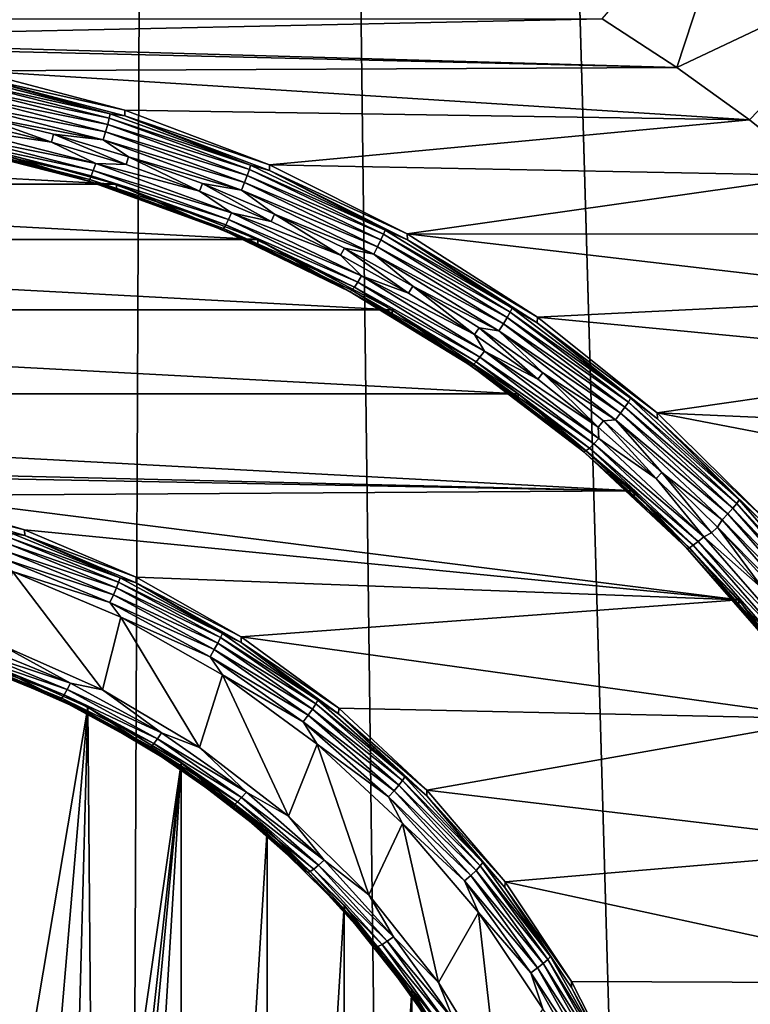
# Model space of a CAD drawing. Header units: metres. Extents: x -150 to 146, y -127 to 82.
# Tile 104 of 256: x 2.14 to 6.59, y -104.36 to -98.36. Entities that reach past the tile are written whole.
import ezdxf

# ---------------------------------------------------------------- set-up
doc = ezdxf.new("R2010")
doc.units = ezdxf.units.M
doc.layers.add('solid_ELLA_AP_WANNE_SW0001', color=7, linetype='CONTINUOUS')

msp = doc.modelspace()

# ---------------------------------------------------------------- linework, layer by layer
at = {"layer": 'solid_ELLA_AP_WANNE_SW0001'}
for points in [[(2.74772, -126.158119, 10.980029), (3.217331, -18.133785, 14.147997), (-3.202313, -18.13368, 14.148131)], [(2.74772, -126.158119, 10.980029), (-3.202313, -18.13368, 14.148131), (0.921139, -126.313347, 10.986632)], [(4.562092, -125.846916, 10.967078), (3.217331, -18.133785, 14.147997), (2.74772, -126.158119, 10.980029)], [(8.069506, -124.772972, 10.924814), (9.609135, -18.24229, 14.007813), (3.217331, -18.133785, 14.147997)], [(6.336342, -125.385605, 10.948417), (3.217331, -18.133785, 14.147997), (4.562092, -125.846916, 10.967078)], [(8.069506, -124.772972, 10.924814), (3.217331, -18.133785, 14.147997), (6.336342, -125.385605, 10.948417)], [(6.574573, -97.332764, -15.827378), (6.140277, -98.655022, -16.327051), (5.685083, -98.359291, -16.379194)], [(6.574573, -97.332764, -15.827378), (7.512507, -98.003624, -15.709088), (6.140277, -98.655022, -16.327051)], [(7.512507, -98.003624, -15.709088), (6.580732, -98.973495, -16.270895), (6.140277, -98.655022, -16.327051)], [(7.512507, -98.003624, -15.709088), (7.0031, -99.312325, -16.211149), (6.580732, -98.973495, -16.270895)], [(0, -98.48098, -16.357738), (-5.685075, -98.359283, -16.379196), (5.685083, -98.359291, -16.379194)], [(0, -98.48098, -16.357738), (5.685083, -98.359291, -16.379194), (6.140277, -98.655022, -16.327051)], [(0.947085, -98.530762, -16.348961), (0, -98.48098, -16.357738), (6.140277, -98.655022, -16.327051)], [(1.8723, -98.674904, -16.323544), (0.947085, -98.530762, -16.348961), (6.140277, -98.655022, -16.327051)], [(1.8723, -98.674904, -16.323544), (6.140277, -98.655022, -16.327051), (6.580732, -98.973495, -16.270895)], [(1.806288, -98.740387, -16.616673), (1.810315, -98.712708, -16.572527), (2.692228, -98.937576, -16.532875)], [(2.692228, -98.937576, -16.532875), (1.810315, -98.712708, -16.572527), (1.871205, -98.709396, -16.520548)], [(1.871205, -98.709396, -16.520548), (1.8723, -98.674904, -16.323544), (2.780224, -98.914993, -16.28121)], [(1.871205, -98.709396, -16.520548), (2.780224, -98.914993, -16.28121), (2.781153, -98.949509, -16.478209)], [(2.692228, -98.937576, -16.532875), (1.871205, -98.709396, -16.520548), (2.781153, -98.949509, -16.478209)], [(2.780224, -98.914993, -16.28121), (1.8723, -98.674904, -16.323544), (6.580732, -98.973495, -16.270895)], [(1.79988, -98.77829, -16.652079), (2.67671, -99.001869, -16.612656), (1.791529, -98.82383, -16.676327)], [(1.806288, -98.740387, -16.616673), (2.686239, -98.96476, -16.577108), (1.79988, -98.77829, -16.652079)], [(2.686239, -98.96476, -16.577108), (2.67671, -99.001869, -16.612656), (1.79988, -98.77829, -16.652079)], [(1.806288, -98.740387, -16.616673), (2.692228, -98.937576, -16.532875), (2.686239, -98.96476, -16.577108)], [(1.791529, -98.82383, -16.676327), (2.664291, -99.046371, -16.637087), (1.781806, -98.873886, -16.687763)], [(2.67671, -99.001869, -16.612656), (2.664291, -99.046371, -16.637087), (1.791529, -98.82383, -16.676327)], [(1.781806, -98.873886, -16.687763), (2.649831, -99.095222, -16.648737), (1.887426, -98.949059, -16.681374)], [(2.664291, -99.046371, -16.637087), (2.649831, -99.095222, -16.648737), (1.781806, -98.873886, -16.687763)], [(2.334277, -99.109268, -16.653126), (1.876761, -98.997169, -16.672892), (1.887426, -98.949059, -16.681374)], [(2.649831, -99.095222, -16.648737), (2.347551, -99.06179, -16.661495), (1.887426, -98.949059, -16.681374)], [(2.334277, -99.109268, -16.653126), (1.887426, -98.949059, -16.681374), (2.347551, -99.06179, -16.661495)], [(2.686239, -98.96476, -16.577108), (3.538626, -99.275658, -16.522289), (2.67671, -99.001869, -16.612656)], [(2.686239, -98.96476, -16.577108), (2.692228, -98.937576, -16.532875), (3.546515, -99.249168, -16.477934)], [(2.686239, -98.96476, -16.577108), (3.546515, -99.249168, -16.477934), (3.538626, -99.275658, -16.522289)], [(3.546515, -99.249168, -16.477934), (2.692228, -98.937576, -16.532875), (2.781153, -98.949509, -16.478209)], [(3.661897, -99.247932, -16.222506), (2.780224, -98.914993, -16.28121), (6.580732, -98.973495, -16.270895)], [(2.781153, -98.949509, -16.478209), (2.780224, -98.914993, -16.28121), (3.661897, -99.247932, -16.222506)], [(2.781153, -98.949509, -16.478209), (3.661897, -99.247932, -16.222506), (3.66063, -99.281982, -16.419586)], [(3.546515, -99.249168, -16.477934), (2.781153, -98.949509, -16.478209), (3.66063, -99.281982, -16.419586)], [(1.741223, -99.064888, -16.633717), (1.750942, -99.021782, -16.661631), (2.603931, -99.239281, -16.62328)], [(1.750942, -99.021782, -16.661631), (1.876761, -98.997169, -16.672892), (2.334277, -99.109268, -16.653126)], [(2.603931, -99.239281, -16.62328), (1.750942, -99.021782, -16.661631), (2.334277, -99.109268, -16.653126)], [(2.67671, -99.001869, -16.612656), (3.526073, -99.311661, -16.558031), (2.664291, -99.046371, -16.637087)], [(3.538626, -99.275658, -16.522289), (3.526073, -99.311661, -16.558031), (2.67671, -99.001869, -16.612656)], [(3.661897, -99.247932, -16.222506), (6.580732, -98.973495, -16.270895), (7.0031, -99.312325, -16.211149)], [(1.741223, -99.064888, -16.633717), (2.589478, -99.281174, -16.595577), (1.732879, -99.099342, -16.595318)], [(1.741223, -99.064888, -16.633717), (2.603931, -99.239281, -16.62328), (2.589478, -99.281174, -16.595577)], [(2.788574, -99.246613, -16.628906), (2.334277, -99.109268, -16.653126), (2.347551, -99.06179, -16.661495)], [(2.649831, -99.095222, -16.648737), (2.804443, -99.199928, -16.63714), (2.347551, -99.06179, -16.661495)], [(2.788574, -99.246613, -16.628906), (2.347551, -99.06179, -16.661495), (2.804443, -99.199928, -16.63714)], [(2.664291, -99.046371, -16.637087), (3.509713, -99.354721, -16.582716), (2.649831, -99.095222, -16.648737)], [(3.526073, -99.311661, -16.558031), (3.509713, -99.354721, -16.582716), (2.664291, -99.046371, -16.637087)], [(2.729478, -99.365242, -16.201818), (-2.729478, -99.365242, -16.201818), (-1.838537, -99.121124, -16.244864)], [(1.838537, -99.121124, -16.244864), (2.729478, -99.365242, -16.201818), (-1.838537, -99.121124, -16.244864)], [(1.72648, -99.122803, -16.549057), (2.567553, -99.337265, -16.511242), (1.722463, -99.133667, -16.498095)], [(1.722463, -99.133667, -16.498095), (2.561579, -99.347626, -16.460367), (1.837997, -99.155731, -16.441847)], [(2.567553, -99.337265, -16.511242), (2.561579, -99.347626, -16.460367), (1.722463, -99.133667, -16.498095)], [(1.732879, -99.099342, -16.595318), (2.577069, -99.314598, -16.557362), (1.72648, -99.122803, -16.549057)], [(2.577069, -99.314598, -16.557362), (2.567553, -99.337265, -16.511242), (1.72648, -99.122803, -16.549057)], [(2.589478, -99.281174, -16.595577), (2.577069, -99.314598, -16.557362), (1.732879, -99.099342, -16.595318)], [(1.838537, -99.121124, -16.244864), (1.837997, -99.155731, -16.441847), (2.287367, -99.265785, -16.422441)], [(1.838537, -99.121124, -16.244864), (2.287367, -99.265785, -16.422441), (2.730028, -99.399643, -16.39884)], [(1.838537, -99.121124, -16.244864), (2.730028, -99.399643, -16.39884), (2.729478, -99.365242, -16.201818)], [(2.603931, -99.239281, -16.62328), (2.334277, -99.109268, -16.653126), (2.788574, -99.246613, -16.628906)], [(2.649831, -99.095222, -16.648737), (3.490665, -99.401901, -16.59466), (2.804443, -99.199928, -16.63714)], [(3.509713, -99.354721, -16.582716), (3.490665, -99.401901, -16.59466), (2.649831, -99.095222, -16.648737)], [(2.561579, -99.347626, -16.460367), (2.287367, -99.265785, -16.422441), (1.837997, -99.155731, -16.441847)], [(3.235549, -99.40789, -16.60047), (2.788574, -99.246613, -16.628906), (2.804443, -99.199928, -16.63714)], [(3.490665, -99.401901, -16.59466), (3.253973, -99.362122, -16.60854), (2.804443, -99.199928, -16.63714)], [(3.235549, -99.40789, -16.60047), (2.804443, -99.199928, -16.63714), (3.253973, -99.362122, -16.60854)], [(2.561579, -99.347626, -16.460367), (2.730028, -99.399643, -16.39884), (2.287367, -99.265785, -16.422441)], [(2.589478, -99.281174, -16.595577), (2.603931, -99.239281, -16.62328), (3.4302, -99.540649, -16.570141)], [(2.603931, -99.239281, -16.62328), (2.788574, -99.246613, -16.628906), (3.235549, -99.40789, -16.60047)], [(3.4302, -99.540649, -16.570141), (2.603931, -99.239281, -16.62328), (3.235549, -99.40789, -16.60047)], [(3.538626, -99.275658, -16.522289), (3.546515, -99.249168, -16.477934), (4.36441, -99.644264, -16.408268)], [(4.36441, -99.644264, -16.408268), (3.546515, -99.249168, -16.477934), (3.66063, -99.281982, -16.419586)], [(3.66063, -99.281982, -16.419586), (3.661897, -99.247932, -16.222506), (4.498698, -99.668175, -16.148405)], [(4.498698, -99.668175, -16.148405), (3.661897, -99.247932, -16.222506), (7.0031, -99.312325, -16.211149)], [(2.577069, -99.314598, -16.557362), (3.394814, -99.612854, -16.504772), (2.567553, -99.337265, -16.511242)], [(2.589478, -99.281174, -16.595577), (3.41116, -99.580872, -16.542734), (2.577069, -99.314598, -16.557362)], [(3.41116, -99.580872, -16.542734), (3.394814, -99.612854, -16.504772), (2.577069, -99.314598, -16.557362)], [(2.589478, -99.281174, -16.595577), (3.4302, -99.540649, -16.570141), (3.41116, -99.580872, -16.542734)], [(3.526073, -99.311661, -16.558031), (4.339253, -99.704483, -16.488766), (3.509713, -99.354721, -16.582716)], [(3.538626, -99.275658, -16.522289), (4.354702, -99.669876, -16.452778), (3.526073, -99.311661, -16.558031)], [(4.354702, -99.669876, -16.452778), (4.339253, -99.704483, -16.488766), (3.526073, -99.311661, -16.558031)], [(3.538626, -99.275658, -16.522289), (4.36441, -99.644264, -16.408268), (4.354702, -99.669876, -16.452778)], [(3.66063, -99.281982, -16.419586), (4.498698, -99.668175, -16.148405), (4.5, -99.703163, -16.34532)], [(4.36441, -99.644264, -16.408268), (3.66063, -99.281982, -16.419586), (4.5, -99.703163, -16.34532)], [(4.498698, -99.668175, -16.148405), (7.0031, -99.312325, -16.211149), (7.405254, -99.670174, -16.148052)], [(3.590846, -99.702766, -16.142303), (-3.590846, -99.702766, -16.142303), (-2.729478, -99.365242, -16.201818)], [(2.729478, -99.365242, -16.201818), (3.590846, -99.702766, -16.142303), (-2.729478, -99.365242, -16.201818)], [(2.567553, -99.337265, -16.511242), (3.382278, -99.634422, -16.458845), (2.561579, -99.347626, -16.460367)], [(2.561579, -99.347626, -16.460367), (3.374409, -99.644096, -16.408092), (2.730028, -99.399643, -16.39884)], [(3.382278, -99.634422, -16.458845), (3.374409, -99.644096, -16.408092), (2.561579, -99.347626, -16.460367)], [(3.394814, -99.612854, -16.504772), (3.382278, -99.634422, -16.458845), (2.567553, -99.337265, -16.511242)], [(2.729478, -99.365242, -16.201818), (2.730028, -99.399643, -16.39884), (3.164681, -99.5569, -16.371111)], [(2.729478, -99.365242, -16.201818), (3.164681, -99.5569, -16.371111), (3.590052, -99.737099, -16.339336)], [(2.729478, -99.365242, -16.201818), (3.590052, -99.737099, -16.339336), (3.590846, -99.702766, -16.142303)], [(3.67104, -99.591751, -16.56805), (3.235549, -99.40789, -16.60047), (3.253973, -99.362122, -16.60854)], [(3.490665, -99.401901, -16.59466), (3.691954, -99.547028, -16.575937), (3.253973, -99.362122, -16.60854)], [(3.67104, -99.591751, -16.56805), (3.253973, -99.362122, -16.60854), (3.691954, -99.547028, -16.575937)], [(3.509713, -99.354721, -16.582716), (4.319121, -99.745728, -16.513771), (3.490665, -99.401901, -16.59466)], [(4.339253, -99.704483, -16.488766), (4.319121, -99.745728, -16.513771), (3.509713, -99.354721, -16.582716)], [(3.374409, -99.644096, -16.408092), (3.164681, -99.5569, -16.371111), (2.730028, -99.399643, -16.39884)], [(3.4302, -99.540649, -16.570141), (3.235549, -99.40789, -16.60047), (3.67104, -99.591751, -16.56805)], [(3.490665, -99.401901, -16.59466), (4.29568, -99.790779, -16.526091), (3.691954, -99.547028, -16.575937)], [(4.319121, -99.745728, -16.513771), (4.29568, -99.790779, -16.526091), (3.490665, -99.401901, -16.59466)], [(3.374409, -99.644096, -16.408092), (3.590052, -99.737099, -16.339336), (3.164681, -99.5569, -16.371111)], [(3.41116, -99.580872, -16.542734), (3.4302, -99.540649, -16.570141), (4.221271, -99.922791, -16.502758)], [(3.4302, -99.540649, -16.570141), (3.67104, -99.591751, -16.56805), (4.09363, -99.798035, -16.531675)], [(4.221271, -99.922791, -16.502758), (3.4302, -99.540649, -16.570141), (4.09363, -99.798035, -16.531675)], [(4.09363, -99.798035, -16.531675), (3.67104, -99.591751, -16.56805), (3.691954, -99.547028, -16.575937)], [(4.29568, -99.790779, -16.526091), (4.11696, -99.754486, -16.539356), (3.691954, -99.547028, -16.575937)], [(4.09363, -99.798035, -16.531675), (3.691954, -99.547028, -16.575937), (4.11696, -99.754486, -16.539356)], [(3.394814, -99.612854, -16.504772), (4.177724, -99.991058, -16.438084), (3.382278, -99.634422, -16.458845)], [(3.41116, -99.580872, -16.542734), (4.19784, -99.960892, -16.475725), (3.394814, -99.612854, -16.504772)], [(4.19784, -99.960892, -16.475725), (4.177724, -99.991058, -16.438084), (3.394814, -99.612854, -16.504772)], [(3.41116, -99.580872, -16.542734), (4.221271, -99.922791, -16.502758), (4.19784, -99.960892, -16.475725)], [(3.382278, -99.634422, -16.458845), (4.162297, -100.011223, -16.392405), (3.374409, -99.644096, -16.408092)], [(3.374409, -99.644096, -16.408092), (4.152613, -100.02002, -16.341806), (3.590052, -99.737099, -16.339336)], [(4.162297, -100.011223, -16.392405), (4.152613, -100.02002, -16.341806), (3.374409, -99.644096, -16.408092)], [(4.177724, -99.991058, -16.438084), (4.162297, -100.011223, -16.392405), (3.382278, -99.634422, -16.458845)], [(4.354702, -99.669876, -16.452778), (5.126092, -100.143387, -16.369286), (4.339253, -99.704483, -16.488766)], [(4.354702, -99.669876, -16.452778), (4.36441, -99.644264, -16.408268), (5.137521, -100.118828, -16.324589)], [(4.354702, -99.669876, -16.452778), (5.137521, -100.118828, -16.324589), (5.126092, -100.143387, -16.369286)], [(5.137521, -100.118828, -16.324589), (4.36441, -99.644264, -16.408268), (4.5, -99.703163, -16.34532)], [(4.498698, -99.668175, -16.148405), (7.405254, -99.670174, -16.148052), (7.790483, -100.049919, -16.081093)], [(5.291258, -100.174835, -16.059067), (4.498698, -99.668175, -16.148405), (7.790483, -100.049919, -16.081093)], [(4.5, -99.703163, -16.34532), (4.498698, -99.668175, -16.148405), (5.291258, -100.174835, -16.059067)], [(4.40716, -100.129478, -16.067062), (-4.40716, -100.129478, -16.067062), (-3.590846, -99.702766, -16.142303)], [(3.590846, -99.702766, -16.142303), (4.40716, -100.129478, -16.067062), (-3.590846, -99.702766, -16.142303)], [(3.590846, -99.702766, -16.142303), (3.590052, -99.737099, -16.339336), (4.004892, -99.939713, -16.30361)], [(4.152613, -100.02002, -16.341806), (4.004892, -99.939713, -16.30361), (3.590052, -99.737099, -16.339336)], [(3.590846, -99.702766, -16.142303), (4.004892, -99.939713, -16.30361), (4.407986, -100.164154, -16.264034)], [(3.590846, -99.702766, -16.142303), (4.407986, -100.164154, -16.264034), (4.40716, -100.129478, -16.067062)], [(4.319121, -99.745728, -16.513771), (5.084209, -100.215363, -16.430962), (4.29568, -99.790779, -16.526091)], [(4.339253, -99.704483, -16.488766), (5.107907, -100.176308, -16.405569), (4.319121, -99.745728, -16.513771)], [(5.107907, -100.176308, -16.405569), (5.084209, -100.215363, -16.430962), (4.319121, -99.745728, -16.513771)], [(5.126092, -100.143387, -16.369286), (5.107907, -100.176308, -16.405569), (4.339253, -99.704483, -16.488766)], [(4.5, -99.703163, -16.34532), (5.291258, -100.174835, -16.059067), (5.290067, -100.208443, -16.256226)], [(5.137521, -100.118828, -16.324589), (4.5, -99.703163, -16.34532), (5.290067, -100.208443, -16.256226)], [(4.507051, -100.028282, -16.491077), (4.09363, -99.798035, -16.531675), (4.11696, -99.754486, -16.539356)], [(4.221271, -99.922791, -16.502758), (4.09363, -99.798035, -16.531675), (4.507051, -100.028282, -16.491077)], [(4.29568, -99.790779, -16.526091), (4.532743, -99.986046, -16.498526), (4.11696, -99.754486, -16.539356)], [(4.507051, -100.028282, -16.491077), (4.11696, -99.754486, -16.539356), (4.532743, -99.986046, -16.498526)], [(4.29568, -99.790779, -16.526091), (5.056616, -100.257874, -16.443731), (4.532743, -99.986046, -16.498526)], [(5.084209, -100.215363, -16.430962), (5.056616, -100.257874, -16.443731), (4.29568, -99.790779, -16.526091)], [(4.19784, -99.960892, -16.475725), (4.221271, -99.922791, -16.502758), (4.969026, -100.38179, -16.421825)], [(4.221271, -99.922791, -16.502758), (4.507051, -100.028282, -16.491077), (4.90821, -100.28051, -16.446602)], [(4.969026, -100.38179, -16.421825), (4.221271, -99.922791, -16.502758), (4.90821, -100.28051, -16.446602)], [(4.152613, -100.02002, -16.341806), (4.407986, -100.164154, -16.264034), (4.004892, -99.939713, -16.30361)], [(4.19784, -99.960892, -16.475725), (4.941444, -100.417343, -16.395241), (4.177724, -99.991058, -16.438084)], [(4.19784, -99.960892, -16.475725), (4.969026, -100.38179, -16.421825), (4.941444, -100.417343, -16.395241)], [(4.90821, -100.28051, -16.446602), (4.507051, -100.028282, -16.491077), (4.532743, -99.986046, -16.498526)], [(5.056616, -100.257874, -16.443731), (4.936195, -100.239708, -16.453796), (4.532743, -99.986046, -16.498526)], [(4.90821, -100.28051, -16.446602), (4.532743, -99.986046, -16.498526), (4.936195, -100.239708, -16.453796)], [(4.162297, -100.011223, -16.392405), (4.899605, -100.463814, -16.312601), (4.152613, -100.02002, -16.341806)], [(4.152613, -100.02002, -16.341806), (4.888206, -100.47155, -16.262188), (4.407986, -100.164154, -16.264034)], [(4.899605, -100.463814, -16.312601), (4.888206, -100.47155, -16.262188), (4.152613, -100.02002, -16.341806)], [(4.177724, -99.991058, -16.438084), (4.917765, -100.44532, -16.357985), (4.162297, -100.011223, -16.392405)], [(4.917765, -100.44532, -16.357985), (4.899605, -100.463814, -16.312601), (4.162297, -100.011223, -16.392405)], [(4.941444, -100.417343, -16.395241), (4.917765, -100.44532, -16.357985), (4.177724, -99.991058, -16.438084)], [(5.291258, -100.174835, -16.059067), (7.790483, -100.049919, -16.081093), (8.15689, -100.449326, -16.010666)], [(5.175141, -100.641823, -15.976724), (-5.175141, -100.641823, -15.976724), (-4.40716, -100.129478, -16.067062)], [(4.40716, -100.129478, -16.067062), (5.175141, -100.641823, -15.976724), (-4.40716, -100.129478, -16.067062)], [(4.40716, -100.129478, -16.067062), (4.407986, -100.164154, -16.264034), (4.79815, -100.409752, -16.22073)], [(4.40716, -100.129478, -16.067062), (4.79815, -100.409752, -16.22073), (5.17424, -100.675789, -16.173819)], [(4.40716, -100.129478, -16.067062), (5.17424, -100.675789, -16.173819), (5.175141, -100.641823, -15.976724)], [(4.888206, -100.47155, -16.262188), (4.79815, -100.409752, -16.22073), (4.407986, -100.164154, -16.264034)], [(5.126092, -100.143387, -16.369286), (5.844882, -100.691315, -16.272671), (5.107907, -100.176308, -16.405569)], [(5.126092, -100.143387, -16.369286), (5.137521, -100.118828, -16.324589), (5.857913, -100.667984, -16.227758)], [(5.126092, -100.143387, -16.369286), (5.857913, -100.667984, -16.227758), (5.844882, -100.691315, -16.272671)], [(5.857913, -100.667984, -16.227758), (5.137521, -100.118828, -16.324589), (5.290067, -100.208443, -16.256226)], [(5.084209, -100.215363, -16.430962), (5.797126, -100.75882, -16.335136), (5.056616, -100.257874, -16.443731)], [(5.107907, -100.176308, -16.405569), (5.824148, -100.722298, -16.309298), (5.084209, -100.215363, -16.430962)], [(5.824148, -100.722298, -16.309298), (5.797126, -100.75882, -16.335136), (5.084209, -100.215363, -16.430962)], [(5.844882, -100.691315, -16.272671), (5.824148, -100.722298, -16.309298), (5.107907, -100.176308, -16.405569)], [(5.290067, -100.208443, -16.256226), (5.291258, -100.174835, -16.059067), (6.020804, -100.756775, -15.956454)], [(5.290067, -100.208443, -16.256226), (6.020804, -100.756775, -15.956454), (6.022175, -100.79229, -16.153278)], [(5.857913, -100.667984, -16.227758), (5.290067, -100.208443, -16.256226), (6.022175, -100.79229, -16.153278)], [(6.020804, -100.756775, -15.956454), (5.291258, -100.174835, -16.059067), (8.15689, -100.449326, -16.010666)], [(5.293584, -100.552544, -16.398636), (4.90821, -100.28051, -16.446602), (4.936195, -100.239708, -16.453796)], [(4.969026, -100.38179, -16.421825), (4.90821, -100.28051, -16.446602), (5.293584, -100.552544, -16.398636)], [(5.056616, -100.257874, -16.443731), (5.323774, -100.513298, -16.405558), (4.936195, -100.239708, -16.453796)], [(5.293584, -100.552544, -16.398636), (4.936195, -100.239708, -16.453796), (5.323774, -100.513298, -16.405558)], [(5.056616, -100.257874, -16.443731), (5.765664, -100.798378, -16.348425), (5.323774, -100.513298, -16.405558)], [(5.797126, -100.75882, -16.335136), (5.765664, -100.798378, -16.348425), (5.056616, -100.257874, -16.443731)], [(4.941444, -100.417343, -16.395241), (4.969026, -100.38179, -16.421825), (5.665792, -100.912933, -16.328169)], [(4.969026, -100.38179, -16.421825), (5.293584, -100.552544, -16.398636), (5.661125, -100.843323, -16.347364)], [(5.665792, -100.912933, -16.328169), (4.969026, -100.38179, -16.421825), (5.661125, -100.843323, -16.347364)], [(4.888206, -100.47155, -16.262188), (5.17424, -100.675789, -16.173819), (4.79815, -100.409752, -16.22073)], [(4.899605, -100.463814, -16.312601), (5.586637, -100.987534, -16.220255), (4.888206, -100.47155, -16.262188)], [(4.917765, -100.44532, -16.357985), (5.607343, -100.970985, -16.265297), (4.899605, -100.463814, -16.312601)], [(5.607343, -100.970985, -16.265297), (5.586637, -100.987534, -16.220255), (4.899605, -100.463814, -16.312601)], [(4.941444, -100.417343, -16.395241), (5.634343, -100.945541, -16.302107), (4.917765, -100.44532, -16.357985)], [(5.634343, -100.945541, -16.302107), (5.607343, -100.970985, -16.265297), (4.917765, -100.44532, -16.357985)], [(4.941444, -100.417343, -16.395241), (5.665792, -100.912933, -16.328169), (5.634343, -100.945541, -16.302107)], [(6.020804, -100.756775, -15.956454), (8.15689, -100.449326, -16.010666), (8.501662, -100.865326, -15.937314)], [(4.888206, -100.47155, -16.262188), (5.573638, -100.994057, -16.170057), (5.17424, -100.675789, -16.173819)], [(5.586637, -100.987534, -16.220255), (5.573638, -100.994057, -16.170057), (4.888206, -100.47155, -16.262188)], [(5.661125, -100.843323, -16.347364), (5.293584, -100.552544, -16.398636), (5.323774, -100.513298, -16.405558)], [(5.765664, -100.798378, -16.348425), (5.693418, -100.805733, -16.353992), (5.323774, -100.513298, -16.405558)], [(5.661125, -100.843323, -16.347364), (5.323774, -100.513298, -16.405558), (5.693418, -100.805733, -16.353992)], [(5.878854, -101.230988, -15.872837), (0, -101.090721, -15.897571), (-5.175141, -100.641823, -15.976724)], [(5.175141, -100.641823, -15.976724), (5.878854, -101.230988, -15.872837), (-5.175141, -100.641823, -15.976724)], [(5.175141, -100.641823, -15.976724), (5.17424, -100.675789, -16.173819), (5.535153, -100.961494, -16.123442)], [(5.175141, -100.641823, -15.976724), (5.535153, -100.961494, -16.123442), (5.87983, -101.266022, -16.069746)], [(5.175141, -100.641823, -15.976724), (5.87983, -101.266022, -16.069746), (5.878854, -101.230988, -15.872837)], [(5.573638, -100.994057, -16.170057), (5.535153, -100.961494, -16.123442), (5.17424, -100.675789, -16.173819)], [(5.844882, -100.691315, -16.272671), (6.503695, -101.308052, -16.163923), (5.824148, -100.722298, -16.309298)], [(5.844882, -100.691315, -16.272671), (5.857913, -100.667984, -16.227758), (6.518196, -101.286095, -16.118769)], [(5.844882, -100.691315, -16.272671), (6.518196, -101.286095, -16.118769), (6.503695, -101.308052, -16.163923)], [(6.518196, -101.286095, -16.118769), (5.857913, -100.667984, -16.227758), (6.022175, -100.79229, -16.153278)], [(5.797126, -100.75882, -16.335136), (6.450557, -101.370514, -16.227278), (5.765664, -100.798378, -16.348425)], [(5.824148, -100.722298, -16.309298), (6.480624, -101.336845, -16.200935), (5.797126, -100.75882, -16.335136)], [(6.480624, -101.336845, -16.200935), (6.450557, -101.370514, -16.227278), (5.797126, -100.75882, -16.335136)], [(6.503695, -101.308052, -16.163923), (6.480624, -101.336845, -16.200935), (5.824148, -100.722298, -16.309298)], [(6.020804, -100.756775, -15.956454), (8.501662, -100.865326, -15.937314), (8.822535, -101.295563, -15.861452)], [(6.6891, -101.414917, -15.840406), (6.020804, -100.756775, -15.956454), (8.822535, -101.295563, -15.861452)], [(6.022175, -100.79229, -16.153278), (6.020804, -100.756775, -15.956454), (6.6891, -101.414917, -15.840406)], [(6.014275, -101.155487, -16.29232), (5.661125, -100.843323, -16.347364), (5.693418, -100.805733, -16.353992)], [(5.765664, -100.798378, -16.348425), (6.048589, -101.119682, -16.298635), (5.693418, -100.805733, -16.353992)], [(6.014275, -101.155487, -16.29232), (5.693418, -100.805733, -16.353992), (6.048589, -101.119682, -16.298635)], [(5.765664, -100.798378, -16.348425), (6.415548, -101.406754, -16.241152), (6.048589, -101.119682, -16.298635)], [(6.450557, -101.370514, -16.227278), (6.415548, -101.406754, -16.241152), (5.765664, -100.798378, -16.348425)], [(6.022175, -100.79229, -16.153278), (6.6891, -101.414917, -15.840406), (6.688303, -101.448296, -16.037605)], [(6.518196, -101.286095, -16.118769), (6.022175, -100.79229, -16.153278), (6.688303, -101.448296, -16.037605)], [(5.665792, -100.912933, -16.328169), (5.661125, -100.843323, -16.347364), (6.014275, -101.155487, -16.29232)], [(5.634343, -100.945541, -16.302107), (5.665792, -100.912933, -16.328169), (6.304419, -101.510773, -16.222755)], [(6.304419, -101.510773, -16.222755), (5.665792, -100.912933, -16.328169), (6.014275, -101.155487, -16.29232)], [(5.573638, -100.994057, -16.170057), (5.87983, -101.266022, -16.069746), (5.535153, -100.961494, -16.123442)], [(5.586637, -100.987534, -16.220255), (6.216342, -101.577019, -16.116312), (5.573638, -100.994057, -16.170057)], [(5.573638, -100.994057, -16.170057), (6.201879, -101.582169, -16.066357), (5.87983, -101.266022, -16.069746)], [(6.216342, -101.577019, -16.116312), (6.201879, -101.582169, -16.066357), (5.573638, -100.994057, -16.170057)], [(5.607343, -100.970985, -16.265297), (6.239382, -101.562653, -16.160969), (5.586637, -100.987534, -16.220255)], [(6.239382, -101.562653, -16.160969), (6.216342, -101.577019, -16.116312), (5.586637, -100.987534, -16.220255)], [(5.634343, -100.945541, -16.302107), (6.269425, -101.540062, -16.197275), (5.607343, -100.970985, -16.265297)], [(6.269425, -101.540062, -16.197275), (6.239382, -101.562653, -16.160969), (5.607343, -100.970985, -16.265297)], [(5.634343, -100.945541, -16.302107), (6.304419, -101.510773, -16.222755), (6.269425, -101.540062, -16.197275)], [(0.74271, -101.134163, -15.88991), (0, -101.090721, -15.897571), (5.878854, -101.230988, -15.872837)], [(6.350914, -101.486801, -16.233902), (6.014275, -101.155487, -16.29232), (6.048589, -101.119682, -16.298635)], [(6.415548, -101.406754, -16.241152), (6.387157, -101.452888, -16.239882), (6.048589, -101.119682, -16.298635)], [(6.350914, -101.486801, -16.233902), (6.048589, -101.119682, -16.298635), (6.387157, -101.452888, -16.239882)], [(1.464946, -101.259415, -15.867826), (0.74271, -101.134163, -15.88991), (5.878854, -101.230988, -15.872837)], [(6.304419, -101.510773, -16.222755), (6.014275, -101.155487, -16.29232), (6.350914, -101.486801, -16.233902)], [(1.464946, -101.259415, -15.867826), (5.878854, -101.230988, -15.872837), (6.517297, -101.894302, -15.755877)], [(5.878854, -101.230988, -15.872837), (5.87983, -101.266022, -16.069746), (6.207262, -101.588478, -16.012888)], [(5.878854, -101.230988, -15.872837), (6.207262, -101.588478, -16.012888), (6.516486, -101.927917, -15.953035)], [(5.878854, -101.230988, -15.872837), (6.516486, -101.927917, -15.953035), (6.517297, -101.894302, -15.755877)], [(2.171272, -101.46817, -15.831016), (1.464411, -101.294014, -16.06481), (1.464946, -101.259415, -15.867826)], [(2.095021, -101.491699, -16.082514), (1.464411, -101.294014, -16.06481), (2.171828, -101.502586, -16.028032)], [(2.171272, -101.46817, -15.831016), (2.171828, -101.502586, -16.028032), (1.464411, -101.294014, -16.06481)], [(2.171272, -101.46817, -15.831016), (1.464946, -101.259415, -15.867826), (6.517297, -101.894302, -15.755877)], [(6.201879, -101.582169, -16.066357), (6.207262, -101.588478, -16.012888), (5.87983, -101.266022, -16.069746)], [(6.503695, -101.308052, -16.163923), (6.518196, -101.286095, -16.118769), (7.111593, -101.96682, -15.998739)], [(7.111593, -101.96682, -15.998739), (6.518196, -101.286095, -16.118769), (6.688303, -101.448296, -16.037605)], [(6.480624, -101.336845, -16.200935), (7.070601, -102.013649, -16.081598), (6.450557, -101.370514, -16.227278)], [(6.503695, -101.308052, -16.163923), (7.095772, -101.987259, -16.044161), (6.480624, -101.336845, -16.200935)], [(7.095772, -101.987259, -16.044161), (7.070601, -102.013649, -16.081598), (6.480624, -101.336845, -16.200935)], [(6.503695, -101.308052, -16.163923), (7.111593, -101.96682, -15.998739), (7.095772, -101.987259, -16.044161)], [(6.415548, -101.406754, -16.241152), (6.9996, -102.076752, -16.123013), (6.387157, -101.452888, -16.239882)], [(6.450557, -101.370514, -16.227278), (7.037796, -102.044174, -16.108494), (6.415548, -101.406754, -16.241152)], [(7.037796, -102.044174, -16.108494), (6.9996, -102.076752, -16.123013), (6.415548, -101.406754, -16.241152)], [(7.070601, -102.013649, -16.081598), (7.037796, -102.044174, -16.108494), (6.450557, -101.370514, -16.227278)], [(2.850637, -101.75631, -15.78021), (2.171828, -101.502586, -16.028032), (2.171272, -101.46817, -15.831016)], [(2.850637, -101.75631, -15.78021), (2.171272, -101.46817, -15.831016), (6.517297, -101.894302, -15.755877)], [(6.668115, -101.834381, -16.172613), (6.350914, -101.486801, -16.233902), (6.387157, -101.452888, -16.239882)], [(6.9996, -102.076752, -16.123013), (6.706174, -101.802452, -16.178244), (6.387157, -101.452888, -16.239882)], [(6.668115, -101.834381, -16.172613), (6.387157, -101.452888, -16.239882), (6.706174, -101.802452, -16.178244)], [(2.0779, -101.555466, -16.162386), (2.088413, -101.518684, -16.126783), (2.743525, -101.785919, -16.079662)], [(2.088413, -101.518684, -16.126783), (2.095021, -101.491699, -16.082514), (2.752205, -101.759781, -16.035246)], [(2.743525, -101.785919, -16.079662), (2.088413, -101.518684, -16.126783), (2.752205, -101.759781, -16.035246)], [(2.752205, -101.759781, -16.035246), (2.095021, -101.491699, -16.082514), (2.171828, -101.502586, -16.028032)], [(2.752205, -101.759781, -16.035246), (2.171828, -101.502586, -16.028032), (2.849875, -101.790619, -15.977244)], [(2.850637, -101.75631, -15.78021), (2.849875, -101.790619, -15.977244), (2.171828, -101.502586, -16.028032)], [(6.269425, -101.540062, -16.197275), (6.840174, -102.194801, -16.081827), (6.239382, -101.562653, -16.160969)], [(6.269425, -101.540062, -16.197275), (6.304419, -101.510773, -16.222755), (6.878354, -102.169174, -16.106661)], [(6.269425, -101.540062, -16.197275), (6.878354, -102.169174, -16.106661), (6.840174, -102.194801, -16.081827)], [(6.304419, -101.510773, -16.222755), (6.350914, -101.486801, -16.233902), (6.668115, -101.834381, -16.172613)], [(6.878354, -102.169174, -16.106661), (6.304419, -101.510773, -16.222755), (6.668115, -101.834381, -16.172613)], [(2.711714, -101.863686, -16.140318), (2.048246, -101.647911, -16.198627), (2.064199, -101.599548, -16.186893)], [(2.064199, -101.599548, -16.186893), (2.0779, -101.555466, -16.162386), (2.729713, -101.821358, -16.115503)], [(2.711714, -101.863686, -16.140318), (2.064199, -101.599548, -16.186893), (2.729713, -101.821358, -16.115503)], [(2.729713, -101.821358, -16.115503), (2.0779, -101.555466, -16.162386), (2.743525, -101.785919, -16.079662)], [(6.216342, -101.577019, -16.116312), (6.782259, -102.226219, -16.001841), (6.201879, -101.582169, -16.066357)], [(6.201879, -101.582169, -16.066357), (6.766479, -102.229858, -15.952151), (6.207262, -101.588478, -16.012888)], [(6.782259, -102.226219, -16.001841), (6.766479, -102.229858, -15.952151), (6.201879, -101.582169, -16.066357)], [(6.766479, -102.229858, -15.952151), (6.516486, -101.927917, -15.953035), (6.207262, -101.588478, -16.012888)], [(6.239382, -101.562653, -16.160969), (6.807396, -102.214264, -16.046074), (6.216342, -101.577019, -16.116312)], [(6.807396, -102.214264, -16.046074), (6.782259, -102.226219, -16.001841), (6.216342, -101.577019, -16.116312)], [(6.840174, -102.194801, -16.081827), (6.807396, -102.214264, -16.046074), (6.239382, -101.562653, -16.160969)], [(2.098423, -101.721252, -16.192562), (2.048246, -101.647911, -16.198627), (2.690757, -101.910004, -16.152414)], [(2.711714, -101.863686, -16.140318), (2.690757, -101.910004, -16.152414), (2.048246, -101.647911, -16.198627)], [(2.64588, -102.441719, -16.065525), (2.017152, -102.164154, -16.114466), (2.098423, -101.721252, -16.192562)], [(2.75737, -102.000053, -16.143402), (2.098423, -101.721252, -16.192562), (2.690757, -101.910004, -16.152414)], [(2.64588, -102.441719, -16.065525), (2.098423, -101.721252, -16.192562), (2.75737, -102.000053, -16.143402)], [(2.743525, -101.785919, -16.079662), (2.752205, -101.759781, -16.035246), (3.374778, -102.09864, -15.975495)], [(3.374778, -102.09864, -15.975495), (2.752205, -101.759781, -16.035246), (2.849875, -101.790619, -15.977244)], [(3.488562, -102.11953, -15.716165), (2.849875, -101.790619, -15.977244), (2.850637, -101.75631, -15.78021)], [(3.488562, -102.11953, -15.716165), (2.850637, -101.75631, -15.78021), (6.517297, -101.894302, -15.755877)], [(2.711714, -101.863686, -16.140318), (2.729713, -101.821358, -16.115503), (3.347198, -102.157448, -16.056242)], [(2.729713, -101.821358, -16.115503), (2.743525, -101.785919, -16.079662), (3.364134, -102.123703, -16.020102)], [(3.347198, -102.157448, -16.056242), (2.729713, -101.821358, -16.115503), (3.364134, -102.123703, -16.020102)], [(3.364134, -102.123703, -16.020102), (2.743525, -101.785919, -16.079662), (3.374778, -102.09864, -15.975495)], [(3.374778, -102.09864, -15.975495), (2.849875, -101.790619, -15.977244), (3.489382, -102.154236, -15.91313)], [(3.488562, -102.11953, -15.716165), (3.489382, -102.154236, -15.91313), (2.849875, -101.790619, -15.977244)], [(3.325128, -102.197556, -16.081448), (2.690757, -101.910004, -16.152414), (2.711714, -101.863686, -16.140318)], [(3.325128, -102.197556, -16.081448), (2.711714, -101.863686, -16.140318), (3.347198, -102.157448, -16.056242)], [(3.488562, -102.11953, -15.716165), (6.517297, -101.894302, -15.755877), (7.075763, -102.618301, -15.628218)], [(6.517297, -101.894302, -15.755877), (6.516486, -101.927917, -15.953035), (6.806596, -102.283348, -15.890364)], [(6.517297, -101.894302, -15.755877), (6.806596, -102.283348, -15.890364), (7.076741, -102.653725, -15.825056)], [(6.517297, -101.894302, -15.755877), (7.076741, -102.653725, -15.825056), (7.075763, -102.618301, -15.628218)], [(2.75737, -102.000053, -16.143402), (2.690757, -101.910004, -16.152414), (3.29943, -102.241295, -16.093998)], [(3.325128, -102.197556, -16.081448), (3.29943, -102.241295, -16.093998), (2.690757, -101.910004, -16.152414)], [(6.766479, -102.229858, -15.952151), (6.806596, -102.283348, -15.890364), (6.516486, -101.927917, -15.953035)], [(3.235234, -102.792656, -16.003645), (2.64588, -102.441719, -16.065525), (2.75737, -102.000053, -16.143402)], [(3.375816, -102.351692, -16.081398), (2.75737, -102.000053, -16.143402), (3.29943, -102.241295, -16.093998)], [(3.235234, -102.792656, -16.003645), (2.75737, -102.000053, -16.143402), (3.375816, -102.351692, -16.081398)], [(3.347198, -102.157448, -16.056242), (3.364134, -102.123703, -16.020102), (3.942438, -102.527802, -15.94885)], [(3.364134, -102.123703, -16.020102), (3.374778, -102.09864, -15.975495), (3.954911, -102.504013, -15.904017)], [(3.942438, -102.527802, -15.94885), (3.364134, -102.123703, -16.020102), (3.954911, -102.504013, -15.904017)], [(3.954911, -102.504013, -15.904017), (3.374778, -102.09864, -15.975495), (3.489382, -102.154236, -15.91313)], [(4.08253, -102.554558, -15.639457), (3.489382, -102.154236, -15.91313), (3.488562, -102.11953, -15.716165)], [(4.08253, -102.554558, -15.639457), (3.488562, -102.11953, -15.716165), (7.075763, -102.618301, -15.628218)], [(1.849548, -102.203651, -16.080267), (1.865494, -102.162247, -16.107883), (2.450678, -102.400955, -16.065792)], [(2.450678, -102.400955, -16.065792), (1.865494, -102.162247, -16.107883), (2.017152, -102.164154, -16.114466)], [(2.450678, -102.400955, -16.065792), (2.017152, -102.164154, -16.114466), (2.64588, -102.441719, -16.065525)], [(3.896726, -102.596962, -16.011021), (3.29943, -102.241295, -16.093998), (3.325128, -102.197556, -16.081448)], [(3.325128, -102.197556, -16.081448), (3.347198, -102.157448, -16.056242), (3.922591, -102.559502, -15.985348)], [(3.896726, -102.596962, -16.011021), (3.325128, -102.197556, -16.081448), (3.922591, -102.559502, -15.985348)], [(3.922591, -102.559502, -15.985348), (3.347198, -102.157448, -16.056242), (3.942438, -102.527802, -15.94885)], [(3.954911, -102.504013, -15.904017), (3.489382, -102.154236, -15.91313), (4.081701, -102.588501, -15.836557)], [(4.08253, -102.554558, -15.639457), (4.081701, -102.588501, -15.836557), (3.489382, -102.154236, -15.91313)], [(1.818768, -102.269157, -15.945223), (1.825359, -102.258995, -15.996062), (2.397952, -102.492569, -15.954877)], [(1.825359, -102.258995, -15.996062), (1.835858, -102.236649, -16.042126), (2.411745, -102.471565, -16.000704)], [(2.397952, -102.492569, -15.954877), (1.825359, -102.258995, -15.996062), (2.411745, -102.471565, -16.000704)], [(1.835858, -102.236649, -16.042126), (1.849548, -102.203651, -16.080267), (2.429729, -102.440315, -16.038536)], [(2.411745, -102.471565, -16.000704), (1.835858, -102.236649, -16.042126), (2.429729, -102.440315, -16.038536)], [(2.429729, -102.440315, -16.038536), (1.849548, -102.203651, -16.080267), (2.450678, -102.400955, -16.065792)], [(3.375816, -102.351692, -16.081398), (3.29943, -102.241295, -16.093998), (3.86661, -102.637619, -16.024117)], [(3.896726, -102.596962, -16.011021), (3.86661, -102.637619, -16.024117), (3.29943, -102.241295, -16.093998)], [(2.389294, -102.501892, -15.904186), (1.818768, -102.269157, -15.945223), (2.397952, -102.492569, -15.954877)], [(1.950327, -102.314522, -15.884868), (1.818768, -102.269157, -15.945223), (2.389294, -102.501892, -15.904186)], [(1.950172, -102.28019, -15.687835), (1.950327, -102.314522, -15.884868), (2.555977, -102.582962, -15.837534)], [(1.950172, -102.28019, -15.687835), (2.555977, -102.582962, -15.837534), (2.555977, -102.548225, -15.640573)], [(2.040524, -105.602989, -15.101936), (1.950172, -102.28019, -15.687835), (2.555977, -102.548225, -15.640573)], [(2.555977, -102.582962, -15.837534), (1.950327, -102.314522, -15.884868), (2.389294, -102.501892, -15.904186)], [(3.777853, -103.21032, -15.929999), (3.235234, -102.792656, -16.003645), (3.375816, -102.351692, -16.081398)], [(3.951657, -102.77298, -16.007113), (3.375816, -102.351692, -16.081398), (3.86661, -102.637619, -16.024117)], [(3.777853, -103.21032, -15.929999), (3.375816, -102.351692, -16.081398), (3.951657, -102.77298, -16.007113)], [(2.411745, -102.471565, -16.000704), (2.429729, -102.440315, -16.038536), (2.979356, -102.739471, -15.985787)], [(2.429729, -102.440315, -16.038536), (2.450678, -102.400955, -16.065792), (3.005043, -102.702682, -16.012589)], [(2.979356, -102.739471, -15.985787), (2.429729, -102.440315, -16.038536), (3.005043, -102.702682, -16.012589)], [(3.005043, -102.702682, -16.012589), (2.450678, -102.400955, -16.065792), (2.64588, -102.441719, -16.065525)], [(3.005043, -102.702682, -16.012589), (2.64588, -102.441719, -16.065525), (3.235234, -102.792656, -16.003645)], [(2.389294, -102.501892, -15.904186), (2.397952, -102.492569, -15.954877), (2.94039, -102.787811, -15.902818)], [(2.929773, -102.796066, -15.852315), (2.389294, -102.501892, -15.904186), (2.94039, -102.787811, -15.902818)], [(2.555977, -102.582962, -15.837534), (2.389294, -102.501892, -15.904186), (2.929773, -102.796066, -15.852315)], [(2.397952, -102.492569, -15.954877), (2.411745, -102.471565, -16.000704), (2.957303, -102.768509, -15.948345)], [(2.94039, -102.787811, -15.902818), (2.397952, -102.492569, -15.954877), (2.957303, -102.768509, -15.948345)], [(2.957303, -102.768509, -15.948345), (2.411745, -102.471565, -16.000704), (2.979356, -102.739471, -15.985787)], [(2.271033, -105.906921, -15.048345), (2.040524, -105.602989, -15.101936), (2.555977, -102.548225, -15.640573)], [(2.456006, -106.23967, -14.989672), (2.271033, -105.906921, -15.048345), (2.555977, -102.548225, -15.640573)], [(2.59023, -106.595245, -14.926974), (2.456006, -106.23967, -14.989672), (2.555977, -102.548225, -15.640573)], [(2.555977, -102.548225, -15.640573), (2.555977, -102.582962, -15.837534), (3.124356, -102.921333, -15.777869)], [(2.555977, -102.548225, -15.640573), (3.124356, -102.921333, -15.777869), (3.124108, -102.886963, -15.580845)], [(2.59023, -106.595245, -14.926974), (2.555977, -102.548225, -15.640573), (3.124108, -102.886963, -15.580845)], [(3.896726, -102.596962, -16.011021), (3.922591, -102.559502, -15.985348), (4.448654, -103.022484, -15.903712)], [(3.922591, -102.559502, -15.985348), (3.942438, -102.527802, -15.94885), (4.471163, -102.993118, -15.866801)], [(4.448654, -103.022484, -15.903712), (3.922591, -102.559502, -15.985348), (4.471163, -102.993118, -15.866801)], [(3.942438, -102.527802, -15.94885), (3.954911, -102.504013, -15.904017), (4.485309, -102.970802, -15.82171)], [(4.471163, -102.993118, -15.866801), (3.942438, -102.527802, -15.94885), (4.485309, -102.970802, -15.82171)], [(4.485309, -102.970802, -15.82171), (3.954911, -102.504013, -15.904017), (4.081701, -102.588501, -15.836557)], [(4.61788, -103.052467, -15.551662), (4.081701, -102.588501, -15.836557), (4.08253, -102.554558, -15.639457)], [(4.61788, -103.052467, -15.551662), (4.08253, -102.554558, -15.639457), (7.075763, -102.618301, -15.628218)], [(3.124356, -102.921333, -15.777869), (2.555977, -102.582962, -15.837534), (2.929773, -102.796066, -15.852315)], [(4.419321, -103.056892, -15.929924), (3.86661, -102.637619, -16.024117), (3.896726, -102.596962, -16.011021)], [(4.419321, -103.056892, -15.929924), (3.896726, -102.596962, -16.011021), (4.448654, -103.022484, -15.903712)], [(4.485309, -102.970802, -15.82171), (4.081701, -102.588501, -15.836557), (4.618823, -103.087547, -15.748562)], [(4.61788, -103.052467, -15.551662), (4.618823, -103.087547, -15.748562), (4.081701, -102.588501, -15.836557)], [(4.61788, -103.052467, -15.551662), (7.075763, -102.618301, -15.628218), (7.554589, -103.401588, -15.490102)], [(3.951657, -102.77298, -16.007113), (3.86661, -102.637619, -16.024117), (4.385166, -103.093987, -15.943645)], [(4.419321, -103.056892, -15.929924), (4.385166, -103.093987, -15.943645), (3.86661, -102.637619, -16.024117)], [(2.957303, -102.768509, -15.948345), (2.979356, -102.739471, -15.985787), (3.491515, -103.097343, -15.922685)], [(2.979356, -102.739471, -15.985787), (3.005043, -102.702682, -16.012589), (3.521618, -103.063644, -15.948941)], [(3.491515, -103.097343, -15.922685), (2.979356, -102.739471, -15.985787), (3.521618, -103.063644, -15.948941)], [(3.521618, -103.063644, -15.948941), (3.005043, -102.702682, -16.012589), (3.235234, -102.792656, -16.003645)], [(2.929773, -102.796066, -15.852315), (2.94039, -102.787811, -15.902818), (3.445851, -103.141006, -15.84054)], [(3.433409, -103.14798, -15.790262), (2.929773, -102.796066, -15.852315), (3.445851, -103.141006, -15.84054)], [(3.124356, -102.921333, -15.777869), (2.929773, -102.796066, -15.852315), (3.433409, -103.14798, -15.790262)], [(2.94039, -102.787811, -15.902818), (2.957303, -102.768509, -15.948345), (3.465671, -103.123734, -15.885709)], [(3.445851, -103.141006, -15.84054), (2.94039, -102.787811, -15.902818), (3.465671, -103.123734, -15.885709)], [(3.465671, -103.123734, -15.885709), (2.957303, -102.768509, -15.948345), (3.491515, -103.097343, -15.922685)], [(3.521618, -103.063644, -15.948941), (3.235234, -102.792656, -16.003645), (3.777853, -103.21032, -15.929999)], [(4.264686, -103.689972, -15.845423), (3.777853, -103.21032, -15.929999), (3.951657, -102.77298, -16.007113)], [(4.470655, -103.255241, -15.922078), (3.951657, -102.77298, -16.007113), (4.385166, -103.093987, -15.943645)], [(4.264686, -103.689972, -15.845423), (3.951657, -102.77298, -16.007113), (4.470655, -103.255241, -15.922078)], [(3.124108, -102.886963, -15.580845), (3.124108, -111.801544, -14.008965), (2.555977, -112.140274, -13.949237)], [(2.699582, -107.344254, -14.794905), (3.124108, -102.886963, -15.580845), (2.555977, -112.140274, -13.949237)], [(2.672518, -106.965836, -14.861629), (2.59023, -106.595245, -14.926974), (3.124108, -102.886963, -15.580845)], [(2.699582, -107.344254, -14.794905), (2.672518, -106.965836, -14.861629), (3.124108, -102.886963, -15.580845)], [(3.124108, -102.886963, -15.580845), (3.124356, -102.921333, -15.777869), (3.647175, -103.324715, -15.706742)], [(3.124108, -102.886963, -15.580845), (3.647175, -103.324715, -15.706742), (3.647175, -103.289986, -15.509781)], [(3.124108, -102.886963, -15.580845), (3.647175, -103.289986, -15.509781), (3.124108, -111.801544, -14.008965)], [(3.647175, -103.324715, -15.706742), (3.124356, -102.921333, -15.777869), (3.433409, -103.14798, -15.790262)], [(4.471163, -102.993118, -15.866801), (4.485309, -102.970802, -15.82171), (4.959302, -103.493141, -15.729607)], [(4.959302, -103.493141, -15.729607), (4.485309, -102.970802, -15.82171), (4.618823, -103.087547, -15.748562)], [(4.419321, -103.056892, -15.929924), (4.448654, -103.022484, -15.903712), (4.918773, -103.54055, -15.812363)], [(4.448654, -103.022484, -15.903712), (4.471163, -102.993118, -15.866801), (4.94366, -103.513809, -15.774989)], [(4.918773, -103.54055, -15.812363), (4.448654, -103.022484, -15.903712), (4.94366, -103.513809, -15.774989)], [(4.94366, -103.513809, -15.774989), (4.471163, -102.993118, -15.866801), (4.959302, -103.493141, -15.729607)], [(3.465671, -103.123734, -15.885709), (3.491515, -103.097343, -15.922685), (3.959766, -103.509445, -15.85002)], [(3.491515, -103.097343, -15.922685), (3.521618, -103.063644, -15.948941), (3.993906, -103.479294, -15.875651)], [(3.959766, -103.509445, -15.85002), (3.491515, -103.097343, -15.922685), (3.993906, -103.479294, -15.875651)], [(3.993906, -103.479294, -15.875651), (3.521618, -103.063644, -15.948941), (3.777853, -103.21032, -15.929999)], [(4.886341, -103.571541, -15.839177), (4.385166, -103.093987, -15.943645), (4.419321, -103.056892, -15.929924)], [(4.470655, -103.255241, -15.922078), (4.385166, -103.093987, -15.943645), (4.848576, -103.604668, -15.8536)], [(4.886341, -103.571541, -15.839177), (4.848576, -103.604668, -15.8536), (4.385166, -103.093987, -15.943645)], [(4.886341, -103.571541, -15.839177), (4.419321, -103.056892, -15.929924), (4.918773, -103.54055, -15.812363)], [(5.094172, -103.611023, -15.453173), (4.618823, -103.087547, -15.748562), (4.61788, -103.052467, -15.551662)], [(5.094172, -103.611023, -15.453173), (4.61788, -103.052467, -15.551662), (7.554589, -103.401588, -15.490102)], [(4.959302, -103.493141, -15.729607), (4.618823, -103.087547, -15.748562), (5.093482, -103.64463, -15.650332)], [(5.094172, -103.611023, -15.453173), (5.093482, -103.64463, -15.650332), (4.618823, -103.087547, -15.748562)], [(3.433409, -103.14798, -15.790262), (3.445851, -103.141006, -15.84054), (3.907979, -103.547714, -15.768826)], [(3.893868, -103.553223, -15.718807), (3.433409, -103.14798, -15.790262), (3.907979, -103.547714, -15.768826)], [(3.647175, -103.324715, -15.706742), (3.433409, -103.14798, -15.790262), (3.893868, -103.553223, -15.718807)], [(3.445851, -103.141006, -15.84054), (3.465671, -103.123734, -15.885709), (3.930456, -103.532784, -15.813582)], [(3.907979, -103.547714, -15.768826), (3.445851, -103.141006, -15.84054), (3.930456, -103.532784, -15.813582)], [(3.930456, -103.532784, -15.813582), (3.465671, -103.123734, -15.885709), (3.959766, -103.509445, -15.85002)], [(3.993906, -103.479294, -15.875651), (3.777853, -103.21032, -15.929999), (4.264686, -103.689972, -15.845423)], [(4.689928, -104.223389, -15.751367), (4.264686, -103.689972, -15.845423), (4.470655, -103.255241, -15.922078)], [(4.9324, -103.79631, -15.826673), (4.470655, -103.255241, -15.922078), (4.848576, -103.604668, -15.8536)], [(4.689928, -104.223389, -15.751367), (4.470655, -103.255241, -15.922078), (4.9324, -103.79631, -15.826673)], [(3.647175, -103.289986, -15.509781), (3.647175, -111.398514, -14.080029), (3.124108, -111.801544, -14.008965)], [(3.647175, -103.289986, -15.509781), (3.647175, -103.324715, -15.706742), (4.116809, -103.787216, -15.625192)], [(3.647175, -103.289986, -15.509781), (4.116809, -103.787216, -15.625192), (4.116482, -103.752769, -15.42818)], [(3.647175, -103.289986, -15.509781), (4.116482, -103.752769, -15.42818), (3.647175, -111.398514, -14.080029)], [(4.116809, -103.787216, -15.625192), (3.647175, -103.324715, -15.706742), (3.893868, -103.553223, -15.718807)], [(5.094172, -103.611023, -15.453173), (7.554589, -103.401588, -15.490102), (7.941921, -104.226585, -15.344634)], [(3.930456, -103.532784, -15.813582), (3.959766, -103.509445, -15.85002), (4.378221, -103.970581, -15.768709)], [(3.959766, -103.509445, -15.85002), (3.993906, -103.479294, -15.875651), (4.415969, -103.944412, -15.793639)], [(4.378221, -103.970581, -15.768709), (3.959766, -103.509445, -15.85002), (4.415969, -103.944412, -15.793639)], [(4.415969, -103.944412, -15.793639), (3.993906, -103.479294, -15.875651), (4.264686, -103.689972, -15.845423)], [(4.918773, -103.54055, -15.812363), (4.94366, -103.513809, -15.774989), (5.353989, -104.083328, -15.674567)], [(4.94366, -103.513809, -15.774989), (4.959302, -103.493141, -15.729607), (5.370928, -104.064461, -15.628868)], [(5.353989, -104.083328, -15.674567), (4.94366, -103.513809, -15.774989), (5.370928, -104.064461, -15.628868)], [(5.370928, -104.064461, -15.628868), (4.959302, -103.493141, -15.729607), (5.093482, -103.64463, -15.650332)], [(3.893868, -103.553223, -15.718807), (3.907979, -103.547714, -15.768826), (4.320961, -104.002823, -15.688579)], [(4.305359, -104.006683, -15.638849), (3.893868, -103.553223, -15.718807), (4.320961, -104.002823, -15.688579)], [(4.116809, -103.787216, -15.625192), (3.893868, -103.553223, -15.718807), (4.305359, -104.006683, -15.638849)], [(3.907979, -103.547714, -15.768826), (3.930456, -103.532784, -15.813582), (4.345814, -103.990501, -15.732874)], [(4.320961, -104.002823, -15.688579), (3.907979, -103.547714, -15.768826), (4.345814, -103.990501, -15.732874)], [(4.345814, -103.990501, -15.732874), (3.930456, -103.532784, -15.813582), (4.378221, -103.970581, -15.768709)], [(5.291911, -104.13446, -15.73992), (4.848576, -103.604668, -15.8536), (4.886341, -103.571541, -15.839177)], [(4.886341, -103.571541, -15.839177), (4.918773, -103.54055, -15.812363), (5.327036, -104.107201, -15.712447)], [(5.291911, -104.13446, -15.73992), (4.886341, -103.571541, -15.839177), (5.327036, -104.107201, -15.712447)], [(5.327036, -104.107201, -15.712447), (4.918773, -103.54055, -15.812363), (5.353989, -104.083328, -15.674567)], [(4.9324, -103.79631, -15.826673), (4.848576, -103.604668, -15.8536), (5.251012, -104.163231, -15.75511)], [(5.291911, -104.13446, -15.73992), (5.251012, -104.163231, -15.75511), (4.848576, -103.604668, -15.8536)], [(5.49836, -104.216736, -15.34637), (5.093482, -103.64463, -15.650332), (5.094172, -103.611023, -15.453173)], [(5.49836, -104.216736, -15.34637), (5.094172, -103.611023, -15.453173), (7.941921, -104.226585, -15.344634)], [(4.415969, -103.944412, -15.793639), (4.264686, -103.689972, -15.845423), (4.689928, -104.223389, -15.751367)], [(5.370928, -104.064461, -15.628868), (5.093482, -103.64463, -15.650332), (5.499261, -104.252213, -15.5432)], [(5.49836, -104.216736, -15.34637), (5.499261, -104.252213, -15.5432), (5.093482, -103.64463, -15.650332)], [(4.116482, -103.752769, -15.42818), (4.116482, -110.93573, -14.16163), (3.647175, -111.398514, -14.080029)], [(4.116482, -103.752769, -15.42818), (4.116809, -103.787216, -15.625192), (4.526411, -104.302094, -15.534405)], [(4.116482, -103.752769, -15.42818), (4.526411, -104.302094, -15.534405), (4.526411, -104.267357, -15.337443)], [(4.116482, -103.752769, -15.42818), (4.526411, -104.267357, -15.337443), (4.116482, -110.93573, -14.16163)], [(4.526411, -104.302094, -15.534405), (4.116809, -103.787216, -15.625192), (4.305359, -104.006683, -15.638849)], [(5.045986, -104.803909, -15.649007), (4.689928, -104.223389, -15.751367), (4.9324, -103.79631, -15.826673)], [(5.324265, -104.383141, -15.723199), (4.9324, -103.79631, -15.826673), (5.251012, -104.163231, -15.75511)], [(5.045986, -104.803909, -15.649007), (4.9324, -103.79631, -15.826673), (5.324265, -104.383141, -15.723199)], [(4.320961, -104.002823, -15.688579), (4.345814, -103.990501, -15.732874), (4.706521, -104.49115, -15.644596)], [(4.345814, -103.990501, -15.732874), (4.378221, -103.970581, -15.768709), (4.741617, -104.47496, -15.679773)], [(4.706521, -104.49115, -15.644596), (4.345814, -103.990501, -15.732874), (4.741617, -104.47496, -15.679773)], [(4.378221, -103.970581, -15.768709), (4.415969, -103.944412, -15.793639), (4.782498, -104.45314, -15.703937)], [(4.741617, -104.47496, -15.679773), (4.378221, -103.970581, -15.768709), (4.782498, -104.45314, -15.703937)], [(4.782498, -104.45314, -15.703937), (4.415969, -103.944412, -15.793639), (4.689928, -104.223389, -15.751367)], [(4.305359, -104.006683, -15.638849), (4.320961, -104.002823, -15.688579), (4.679605, -104.500603, -15.600806)], [(4.662708, -104.50267, -15.551394), (4.305359, -104.006683, -15.638849), (4.679605, -104.500603, -15.600806)], [(4.526411, -104.302094, -15.534405), (4.305359, -104.006683, -15.638849), (4.662708, -104.50267, -15.551394)], [(4.679605, -104.500603, -15.600806), (4.320961, -104.002823, -15.688579), (4.706521, -104.49115, -15.644596)], [(5.291911, -104.13446, -15.73992), (5.327036, -104.107201, -15.712447), (5.668308, -104.715309, -15.605222)], [(5.327036, -104.107201, -15.712447), (5.353989, -104.083328, -15.674567), (5.696987, -104.694511, -15.5668)], [(5.668308, -104.715309, -15.605222), (5.327036, -104.107201, -15.712447), (5.696987, -104.694511, -15.5668)], [(5.353989, -104.083328, -15.674567), (5.370928, -104.064461, -15.628868), (5.715013, -104.677574, -15.520759)], [(5.696987, -104.694511, -15.5668), (5.353989, -104.083328, -15.674567), (5.715013, -104.677574, -15.520759)], [(5.715013, -104.677574, -15.520759), (5.370928, -104.064461, -15.628868), (5.499261, -104.252213, -15.5432)], [(5.630933, -104.738556, -15.633402), (5.251012, -104.163231, -15.75511), (5.291911, -104.13446, -15.73992)], [(5.324265, -104.383141, -15.723199), (5.251012, -104.163231, -15.75511), (5.587414, -104.762657, -15.649415)], [(5.630933, -104.738556, -15.633402), (5.587414, -104.762657, -15.649415), (5.251012, -104.163231, -15.75511)], [(5.630933, -104.738556, -15.633402), (5.291911, -104.13446, -15.73992), (5.668308, -104.715309, -15.605222)], [(4.782498, -104.45314, -15.703937), (4.689928, -104.223389, -15.751367), (5.045986, -104.803909, -15.649007)], [(5.831067, -104.868713, -15.231409), (5.499261, -104.252213, -15.5432), (5.49836, -104.216736, -15.34637)], [(5.831067, -104.868713, -15.231409), (5.49836, -104.216736, -15.34637), (7.941921, -104.226585, -15.344634)], [(5.831067, -104.868713, -15.231409), (7.941921, -104.226585, -15.344634), (8.238558, -105.093163, -15.191832)], [(4.526411, -104.267357, -15.337443), (4.526411, -110.421143, -14.252366), (4.116482, -110.93573, -14.16163)], [(4.526411, -104.267357, -15.337443), (4.526411, -104.302094, -15.534405), (4.870008, -104.861832, -15.435707)], [(4.526411, -104.267357, -15.337443), (4.870008, -104.861832, -15.435707), (4.869621, -104.827301, -15.23871)], [(4.526411, -104.267357, -15.337443), (4.869621, -104.827301, -15.23871), (4.526411, -110.421143, -14.252366)], [(5.715013, -104.677574, -15.520759), (5.499261, -104.252213, -15.5432), (5.830672, -104.902084, -15.42861)], [(5.831067, -104.868713, -15.231409), (5.830672, -104.902084, -15.42861), (5.499261, -104.252213, -15.5432)], [(4.870008, -104.861832, -15.435707), (4.526411, -104.302094, -15.534405), (4.662708, -104.50267, -15.551394)]]:
    msp.add_3dface(points, dxfattribs=at)

doc.saveas('drawing.dxf')
